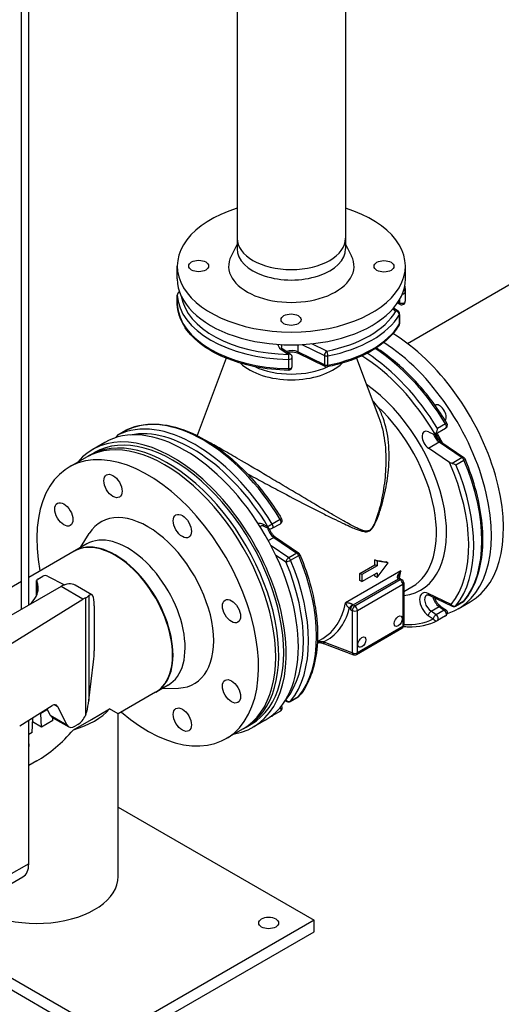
# Model space of a CAD drawing. Header units: millimetres. Extents: x 0 to 5940, y 0 to 4200.
# Tile 10 of 54: x 723 to 942, y 350 to 799. Entities that reach past the tile are written whole.
import ezdxf

# ---------------------------------------------------------------- set-up
doc = ezdxf.new("R2010")
doc.units = ezdxf.units.MM
doc.header["$LTSCALE"] = 50
doc.layers.add('02-LINIE-035', color=2, linetype='CONTINUOUS')

msp = doc.modelspace()

# ---------------------------------------------------------------- linework, layer by layer
at = {"layer": '02-LINIE-035'}
for p, q in [((726.81, 531.91), (726.81, 1240.21)), ((723.56, 530.03), (723.56, 1237.91)), ((821.8, 1007.04), (821.8, 699.21)), ((871.26, 1007.04), (871.26, 699.21)), ((899.45, 651.24), (1232.14, 843.32)), ((821.8, 696.47), (819.08, 691.1)), ((821.8, 699.21), (821.8, 694.43)), ((871.26, 699.21), (871.26, 694.43)), ((871.26, 696.47), (873.98, 691.1)), ((794.53, 680.63), (794.53, 686.47)), ((898.53, 680.63), (898.53, 686.47)), ((898.51, 674.72), (898.51, 670.48)), ((794.54, 673.27), (794.54, 669.03)), ((794.55, 669), (794.55, 673.25)), ((896.18, 669.01), (894.91, 669.63)), ((895.84, 669.76), (895.2, 670.07)), ((895.84, 671.11), (895.84, 669.76)), ((892.84, 666.98), (894.25, 666.01)), ((895.17, 666.02), (893.19, 667.39)), ((895.88, 660.44), (895.88, 664.69)), ((895.79, 664.39), (895.79, 660.14)), ((862.66, 647.77), (855.81, 651.09)), ((841.8, 648.64), (845.27, 646.25)), ((846.19, 646.26), (842.72, 648.65)), ((849.45, 650.66), (849.45, 647.37)), ((861.61, 641.48), (849.45, 647.37)), ((861.95, 640.74), (849.79, 646.63)), ((851.27, 650.73), (861.61, 645.73)), ((816.76, 644.53), (803.52, 609.28)), ((845.23, 643.98), (845.23, 639.74)), ((846.9, 640.68), (846.9, 644.92)), ((861.61, 645.73), (861.61, 641.48)), ((863.18, 641.31), (863.18, 645.56)), ((876.3, 644.53), (886.46, 617.48)), ((771.1, 611.6), (767.42, 609.48)), ((767.45, 609.5), (771.13, 611.62)), ((909.08, 610.91), (911.37, 609.83)), ((912.08, 609.8), (916.9, 612.58)), ((916.87, 614.51), (913.2, 612.39)), ((761.48, 606.1), (755.96, 602.92)), ((909.08, 603.51), (913.91, 606.3)), ((913.91, 606.3), (924.39, 599.19)), ((914.72, 606.38), (925.2, 599.27)), ((918.65, 597.02), (909.08, 603.51)), ((753.1, 599.39), (745.28, 594.88)), ((754.48, 600.19), (756.77, 601.51)), ((924.39, 599.19), (919.81, 596.54)), ((921.58, 595.96), (925.25, 598.08)), ((841.5, 570.99), (837.82, 568.87)), ((835.89, 567.69), (833.61, 568.77)), ((834.06, 567.97), (836.34, 566.88)), ((837.85, 566.94), (841.53, 569.06)), ((750.46, 558.2), (754.41, 564.56)), ((836.04, 561.34), (838.53, 562.78)), ((838.53, 562.78), (849.01, 555.67)), ((839.34, 562.86), (849.82, 555.75)), ((753.27, 559.82), (747.75, 556.64)), ((845.33, 553.55), (837.27, 559.01)), ((747.52, 556.5), (726.81, 544.55)), ((839.35, 554.83), (844.08, 551.62)), ((849.01, 555.67), (845.33, 553.55)), ((846.2, 552.44), (849.88, 554.56)), ((885.6, 551.93), (884.54, 552.54)), ((877.76, 546.37), (884.65, 550.35)), ((885.6, 549.81), (878.7, 545.83)), ((885.6, 549.81), (884.65, 550.35)), ((890.65, 551.14), (885.6, 551.93)), ((885.6, 551.93), (885.6, 549.81)), ((885.6, 544.5), (890.65, 551.14)), ((890.65, 551.14), (889.73, 551.67)), ((730.89, 543.81), (733.19, 545.14)), ((735.42, 545.17), (743.14, 541.16)), ((896.51, 547.49), (871.23, 532.9)), ((874.65, 531.98), (895.34, 543.92)), ((896.17, 543.44), (875.49, 531.5)), ((878.7, 545.83), (877.76, 546.37)), ((878.7, 542.64), (885.6, 546.62)), ((878.7, 545.83), (878.7, 542.64)), ((885.6, 544.5), (884.54, 545.11)), ((885.6, 546.62), (885.6, 544.5)), ((895.34, 543.92), (896.17, 543.44)), ((896.15, 544), (896.98, 543.52)), ((723.56, 542.67), (694.25, 525.75)), ((741.51, 540.39), (700.47, 516.7)), ((730.41, 536.42), (730.41, 543.15)), ((730.46, 542.93), (730.46, 536.52)), ((751.5, 534.62), (741.51, 540.39)), ((755.54, 536.68), (748.01, 541.03)), ((876.63, 529.51), (897.32, 541.45)), ((878.7, 542.64), (877.76, 543.19)), ((897.32, 541.45), (897.32, 522.13)), ((897.79, 542.11), (897.79, 522.79)), ((897.79, 538.07), (901.54, 540.24)), ((711.81, 510.04), (751.5, 534.62)), ((752.68, 535.25), (752.68, 481.64)), ((754.21, 536.2), (754.21, 488.37)), ((919.46, 532.25), (908.98, 537.24)), ((909.43, 536.43), (919.91, 531.44)), ((756.67, 531.63), (756.67, 511.07)), ((873.5, 529.99), (874.34, 529.51)), ((875.49, 531.5), (874.65, 531.98)), ((910.23, 529.12), (913.91, 531.24)), ((913.91, 531.24), (916.19, 529.69)), ((914.72, 531.32), (917, 529.77)), ((921.42, 531.5), (925.1, 533.63)), ((925.25, 533.76), (921.58, 531.64)), ((922.62, 530.27), (928.13, 533.45)), ((874.34, 529.51), (874.34, 510.19)), ((876.63, 510.19), (876.63, 529.51)), ((908.98, 527.19), (911.27, 525.64)), ((912.51, 527.57), (910.23, 529.12)), ((916.19, 529.69), (912.51, 527.57)), ((916.9, 527.02), (913.23, 524.9)), ((876.3, 509.45), (896.98, 521.39)), ((897.32, 522.13), (876.63, 510.19)), ((858.43, 515.35), (860.86, 516.75)), ((874.34, 510.19), (861.11, 515.13)), ((861.69, 514.27), (874.92, 509.33)), ((754.21, 488.37), (756.34, 506.03)), ((790.41, 495.48), (784.9, 492.3)), ((787.61, 493.86), (795.09, 494.1)), ((784.67, 492.16), (767.62, 482.32)), ((846.04, 487.98), (849.72, 490.11)), ((849.88, 490.24), (846.2, 488.12)), ((722.67, 476.96), (737.44, 486.1)), ((738.56, 486.5), (739.85, 485.76)), ((739.85, 485.76), (744.14, 477.4)), ((843.66, 488.34), (844.53, 487.92)), ((844.08, 488.73), (843.94, 488.79)), ((728.64, 480.42), (726.8, 479.36)), ((728.35, 473.88), (728.64, 480.42)), ((728.44, 480.53), (728.64, 480.42)), ((732.31, 482.54), (731.99, 482.73)), ((735.3, 484.26), (732.31, 482.54)), ((732.6, 476.34), (732.31, 482.54)), ((734.98, 484.58), (735.07, 484.4)), ((735.3, 484.26), (735.07, 484.4)), ((736.64, 481.73), (735.3, 484.26)), ((736.64, 481.73), (744.14, 477.4)), ((737.55, 480.75), (745.03, 476.43)), ((737.83, 479.36), (737.83, 480.59)), ((755.41, 479.83), (763.67, 484.6)), ((767.62, 482.32), (763.67, 484.6)), ((767.62, 408.24), (767.62, 482.32)), ((841.53, 483.5), (837.85, 481.38)), ((726.8, 413.97), (726.8, 479.52)), ((732.6, 476.34), (728.56, 478.67)), ((737.83, 479.36), (732.6, 476.34)), ((747.15, 475.06), (755.41, 479.83)), ((749.2, 477.46), (748.16, 476.82)), ((825.98, 476.34), (828.27, 477.67)), ((834.6, 479.45), (829.09, 476.26)), ((728.35, 473.88), (726.8, 472.99)), ((726.81, 468.74), (726.81, 473)), ((824.6, 475.55), (816.78, 471.04)), ((730.48, 460.87), (726.8, 458.75)), ((767.62, 439.86), (856.87, 388.34)), ((726.8, 413.97), (716.69, 408.13)), ((713.99, 402.18), (724.11, 408.02)), ((653.43, 394.34), (764.95, 329.96)), ((764.95, 335.26), (667.92, 391.28)), ((856.87, 388.34), (764.95, 335.26)), ((856.87, 383.03), (856.87, 388.34)), ((764.95, 329.96), (856.87, 383.03))]:
    msp.add_line(p, q, dxfattribs=at)
for centre, start, end in [((796.17, 673.27), 113.1442, 180), ((896.89, 674.72), 0, 2.4743), ((796.17, 669.03), 180, 182.4743), ((896.89, 670.48), 244.1519, 0), ((894.25, 664.69), 0, 55.4697), ((894.25, 660.44), 329.6558, 0), ((845.27, 644.92), 0, 55.4697), ((845.27, 640.68), 269.1748, 0), ((862.66, 642.2), 244.1519, 281.0413), ((771.91, 610.2), 116.3273, 120), ((916.09, 613.99), 300, 31.2257), ((768.23, 608.07), 120, 170.5604), ((924.29, 597.93), 22.7611, 55.8481), ((840.71, 570.47), 300, 31.2257), ((837.04, 568.35), 244.5303, 300), ((848.91, 554.41), 22.7611, 55.8481), ((896.17, 542.11), 0, 60), ((916.09, 528.43), 300, 55.8481), ((920.61, 532.91), 244.5303, 300), ((924.29, 535.03), 300, 320.8597), ((896.17, 522.79), 300, 0), ((912.41, 526.31), 296.3273, 300), ((875.49, 510.85), 249.507, 300), ((848.91, 491.51), 300, 320.8597), ((840.71, 484.91), 300, 38.9712), ((845.23, 489.39), 244.5303, 300), ((837.04, 482.79), 296.3273, 300)]:
    msp.add_arc(centre, 1.62, start, end, dxfattribs=at)
for centre, major_axis, ratio, start_param, end_param in [((846.53, 686.47), (52, 0), 0.57735, 2.066471, 7.358307), ((846.53, 699.21), (24.73, 0), 0.57735, 3.141593, 6.283185), ((846.53, 699.21), (24.73, 0), 0.57735, 3.141593, 6.283185), ((846.53, 694.43), (-24.73, 0), 0.57735, 0, 3.141593), ((846.53, 686.47), (28.6, 0), 0.57735, 2.857293, 6.567485), ((846.53, 680.63), (-52, 0), 0.57735, 0, 3.141593), ((796.17, 673.27), (-1.62, -0.07), 0.816243, 5.022055, 6.247929), ((896.89, 674.72), (1.62, 0), 0.57735, 4.882958, 6.283185), ((896.89, 674.72), (1.62, 0.07), 0.816243, 0, 0.900116), ((796.17, 673.27), (-1.63, 0), 0.57735, 0, 0.024943), ((796.17, 669.03), (-1.62, 0), 0.57735, 0, 0.024943), ((846.53, 674), (-52, 0), 0.57735, 0.024943, 1.545854), ((846.53, 669.75), (-52, 0), 0.57735, 0.024943, 1.545854), ((796.17, 669.03), (-1.62, -0.07), 0.816243, 6.247929, 6.283185), ((846.53, 675.32), (-50.37, 0), 0.57735, 0.088504, 1.545854), ((896.89, 670.48), (1.62, 0), 0.57735, 4.014257, 6.283185), ((896.89, 670.48), (-0.71, -1.46), 0.524834, 5.457801, 6.283185), ((846.53, 675.32), (50.37, 0), 0.57735, 5.03831, 5.957264), ((894.25, 664.69), (0.92, 1.34), 0.625473, 0, 0.83301), ((894.25, 664.69), (1.4, -0.82), 0.773513, 0.425184, 1.99598), ((894.25, 664.69), (1.62, 0), 0.57735, 5.957264, 6.283185), ((846.53, 674), (52, 0), 0.57735, 5.03831, 5.957264), ((846.53, 669.75), (52, 0), 0.57735, 5.03831, 5.957264), ((894.25, 660.44), (1.4, -0.82), 0.773513, 0, 0.425184), ((894.25, 660.44), (1.63, 0), 0.57735, 5.957264, 6.283185), ((891.57, 596.78), (36.56, -63.33), 0.57735, 0, 2.331418), ((886.06, 593.59), (36.56, -63.33), 0.57735, 6.155913, 8.588448), ((846.53, 650.93), (-6.17, 0), 0.57735, 0.030777, 0.698132), ((841.8, 647.31), (0.92, 1.34), 0.625473, 0, 0.83301), ((846.53, 649.6), (-4.55, 0), 0.57735, 5.851213, 6.283185), ((846.53, 645.36), (-4.55, 0), 0.57735, 4.014257, 5.24536), ((850.5, 648.09), (-0.71, -1.46), 0.524834, 5.457801, 6.283185), ((862.66, 646.44), (-0.71, -1.46), 0.524834, 3.887004, 5.457801), ((862.66, 646.44), (-0.31, 1.59), 0.261427, 4.071196, 5.641992), ((878.01, 588.95), (-36.56, 63.33), 0.57735, 4.749431, 5.437867), ((881.69, 591.07), (36.56, -63.33), 0.57735, 1.607838, 2.296329), ((846.53, 650.24), (27, 0), 0.57735, 3.681407, 5.743371), ((845.27, 644.92), (-0.02, -1.62), 0.020363, 3.757219, 5.328015), ((845.27, 644.92), (1.62, 0), 0.57735, 4.687446, 6.283185), ((845.27, 644.92), (0.92, 1.34), 0.625473, 0, 0.83301), ((862.66, 646.44), (-1.62, 0), 0.57735, 0.872665, 1.896717), ((876.86, 588.29), (35.75, -61.92), 0.57735, 1.585111, 2.320025), ((846.53, 652.69), (-26.7, 0), 0.57735, 0.896193, 2.245399), ((845.27, 640.68), (1.62, 0), 0.57735, 4.687446, 6.283185), ((845.27, 640.68), (-0.02, -1.62), 0.020363, 5.328015, 6.283185), ((862.66, 642.2), (-1.62, 0), 0.57735, 0.872665, 1.896717), ((862.66, 642.2), (-0.71, -1.46), 0.524834, 5.457801, 6.283185), ((862.66, 642.2), (0.31, -1.59), 0.261427, 0, 0.929603), ((876.86, 588.29), (28.6, -49.54), 0.57735, 6.041655, 8.541319), ((806.31, 547.55), (-36.56, 63.33), 0.57735, 4.749431, 6.246143), ((874.57, 586.96), (26.97, -46.72), 0.57735, 0, 2.051367), ((914.12, 619.42), (-2.11, 3.66), 0.57735, 3.379241, 6.278099), ((802.64, 545.43), (-36.56, 63.33), 0.57735, 4.749431, 6.246143), ((792.52, 539.59), (-36.56, 63.33), 0.57735, 2.930382, 6.494396), ((788.85, 537.47), (35.75, -61.92), 0.57735, 0, 3.141593), ((792.52, 539.59), (35.75, -61.92), 0.57735, 0, 3.141593), ((798.04, 542.78), (-36.56, 63.33), 0.57735, 3.141593, 6.283185), ((771.91, 610.2), (-0.81, 1.41), 0.57735, 6.246143, 6.283185), ((771.91, 610.2), (-0.72, 1.46), 0.815936, 0, 0.052326), ((801.49, 544.77), (-35.75, 61.92), 0.57735, 4.749431, 6.091851), ((909.36, 607.05), (-2.27, 3.94), 0.57735, 5.585054, 8.552113), ((916.09, 613.99), (1.39, 0.84), 0.030238, 0, 0.954993), ((916.09, 613.99), (0.81, -1.41), 0.57735, 0, 1.607838), ((790.23, 538.27), (35.75, -61.92), 0.57735, 6.263899, 9.444064), ((768.23, 608.07), (-0.72, 1.46), 0.815936, 0.052326, 0.974615), ((768.23, 608.07), (-0.81, 1.41), 0.57735, 6.246143, 6.283185), ((914.19, 609.84), (2.27, -3.94), 0.57735, 4.386342, 5.410521), ((911.27, 611.21), (0.81, -1.41), 0.57735, 5.585054, 6.308863), ((884.22, 592.53), (29.25, -50.66), 0.57735, 1.502444, 1.588283), ((913.81, 605.03), (0.91, 1.34), 0.524834, 0, 0.825385), ((781.03, 532.96), (35.75, -61.92), 0.57735, 5.258708, 10.449255), ((924.29, 597.93), (0.91, 1.34), 0.524834, 0, 0.825385), ((924.29, 597.93), (0.81, -1.41), 0.57735, 1.354243, 2.268928), ((924.29, 597.93), (1.5, 0.63), 0.175436, 5.339053, 6.283185), ((881.69, 591.07), (36.56, -63.33), 0.57735, 0.216553, 1.354243), ((876.86, 588.29), (35.75, -61.92), 0.57735, 0.216553, 1.383254), ((878.01, 588.95), (36.56, -63.33), 0.57735, 0.216553, 1.354243), ((781.03, 532.96), (21.29, -36.87), 0.57735, 5.983503, 9.724461), ((840.71, 570.47), (1.39, 0.84), 0.030238, 0, 0.954993), ((840.71, 570.47), (0.81, -1.41), 0.57735, 0, 1.607838), ((771.84, 527.65), (18.57, -32.17), 0.57735, 0, 3.141593), ((833.99, 563.53), (-3.09, 5.35), 0.57735, 5.585054, 6.124454), ((835.14, 564.19), (-2.27, 3.94), 0.57735, 0, 0.266718), ((834.76, 569.44), (-0.7, -1.47), 0.625473, 5.450176, 6.283185), ((838.81, 566.32), (2.27, -3.94), 0.57735, 4.179418, 5.410521), ((837.04, 568.35), (-1.39, -0.84), 0.030238, 4.096586, 5.667382), ((837.04, 568.35), (-0.7, -1.47), 0.625473, 5.450176, 6.283185), ((837.04, 568.35), (0.81, -1.41), 0.57735, 0, 1.607838), ((884.35, 565.5), (-1.63, 2.81), 0.57735, 1.076635, 1.147964), ((766.1, 524.33), (18.57, -32.17), 0.57735, 0, 3.141593), ((838.43, 561.51), (0.91, 1.34), 0.524834, 0, 0.825385), ((766.33, 524.47), (-18.57, 32.17), 0.57735, 3.135406, 6.289372), ((845.23, 552.28), (-0.91, -1.34), 0.524834, 3.966977, 5.537774), ((845.23, 552.28), (1.5, 0.63), 0.175436, 3.768256, 5.339053), ((845.23, 552.28), (0.81, -1.41), 0.57735, 1.354243, 2.268928), ((802.64, 545.43), (36.56, -63.33), 0.57735, 0.216553, 1.354243), ((848.91, 554.41), (0.91, 1.34), 0.524834, 0, 0.825385), ((848.91, 554.41), (0.81, -1.41), 0.57735, 1.354243, 2.268928), ((848.91, 554.41), (1.5, 0.63), 0.175436, 5.339053, 6.283185), ((806.31, 547.55), (36.56, -63.33), 0.57735, 0.216553, 1.354243), ((846.53, 570.77), (-26.98, 46.72), 0.57735, 3.963143, 4.011428), ((851.59, 573.69), (-70.97, 20.45), 0.176059, 2.103773, 2.188211), ((801.49, 544.77), (35.75, -61.92), 0.57735, 0.216553, 1.354243), ((732.04, 543.15), (-1.62, 0), 0.57735, 5.497787, 6.522341), ((734.34, 544.47), (1.62, 0), 0.57735, 0.837758, 2.356194), ((839.63, 566.79), (-26.97, 46.72), 0.57735, 3.890838, 3.963143), ((846.53, 570.77), (-26.97, 46.72), 0.57735, 3.842553, 3.864775), ((894.8, 542.98), (1.06, 1.24), 0.426786, 0, 0.878362), ((895.34, 545.25), (0.81, -1.41), 0.57735, 5.262408, 5.497787), ((895.34, 542.59), (0.81, 1.41), 0.57735, 0, 0.785398), ((859.17, 578.07), (-26.97, 46.72), 0.57735, 3.637969, 3.720856), ((896.17, 542.11), (0.81, 1.41), 0.57735, 0, 0.785398), ((896.17, 542.11), (0.81, -1.41), 0.57735, 0.785398, 2.356194), ((707.72, 539.72), (23.4, 0), 0.57735, 5.666561, 6.522341), ((741.51, 529.77), (6.5, 11.26), 0.57735, 0, 0.785398), ((896.17, 542.11), (1.62, 0), 0.57735, 5.497787, 6.283185), ((751.5, 524), (-6.17, -11.45), 0.556861, 3.777303, 3.910714), ((752.79, 523.26), (-2.53, -13.51), 0.218386, 2.279453, 3.476008), ((909.36, 531.99), (-3.09, 5.35), 0.57735, 5.585054, 8.552113), ((910.51, 532.66), (-2.27, 3.94), 0.57735, 0, 2.268928), ((910.13, 537.9), (-0.7, -1.47), 0.625473, 5.450176, 6.283185), ((914.19, 534.78), (2.27, -3.94), 0.57735, 4.179418, 5.410521), ((833.89, 563.47), (26.97, -46.72), 0.57735, 0, 0.579263), ((835.04, 564.14), (27.79, -48.13), 0.57735, 6.223137, 6.803961), ((874.12, 531.03), (1.06, 1.24), 0.426786, 0.878362, 2.449158), ((873.5, 532.64), (1.62, -2.81), 0.57735, 5.262408, 5.497787), ((874.65, 530.65), (0.81, 1.41), 0.57735, 0.785398, 2.356194), ((875.49, 530.17), (0.81, 1.41), 0.57735, 0.785398, 2.356194), ((874.65, 533.31), (-0.81, 1.41), 0.57735, 2.120815, 2.356194), ((875.49, 530.17), (-0.81, 1.41), 0.57735, 3.926991, 5.497787), ((913.81, 529.98), (0.91, 1.34), 0.524834, 0, 0.825385), ((916.09, 528.43), (0.91, 1.34), 0.524834, 0, 0.825385), ((920.61, 532.91), (1.26, -1.03), 0.797426, 4.417391, 5.988187), ((920.61, 532.91), (-0.7, -1.47), 0.625473, 5.450176, 6.283185), ((920.61, 532.91), (0.81, -1.41), 0.57735, 0, 0.216553), ((924.29, 535.03), (0.81, -1.41), 0.57735, 0, 0.216553), ((924.29, 535.03), (1.26, -1.03), 0.797426, 5.988187, 6.283185), ((875.49, 530.17), (1.62, 0), 0.57735, 3.926991, 5.497787), ((876.86, 588.29), (35.75, -61.92), 0.57735, 5.924587, 6.246143), ((910.13, 527.85), (-0.91, -1.34), 0.524834, 3.966977, 5.537774), ((912.41, 526.31), (-0.91, -1.34), 0.524834, 3.966977, 5.537774), ((912.41, 526.31), (0.72, -1.46), 0.815936, 4.764715, 6.283185), ((912.41, 526.31), (0.81, -1.41), 0.57735, 0, 2.268928), ((916.09, 528.43), (0.81, -1.41), 0.57735, 0, 2.268928), ((896.17, 522.79), (0.81, -1.41), 0.57735, 0, 0.785398), ((896.17, 522.79), (1.62, 0), 0.57735, 5.497787, 6.283185), ((862.26, 515.8), (-0.57, -1.52), 0.668835, 5.393898, 6.283185), ((752.79, 502.7), (-2.53, -13.51), 0.218386, 1.860574, 2.279453), ((875.49, 510.85), (-1.62, 0), 0.57735, 0.785398, 2.356194), ((875.49, 510.85), (-0.57, -1.52), 0.668835, 5.393898, 6.283185), ((875.49, 510.85), (0.81, -1.41), 0.57735, 0, 0.785398), ((848.91, 491.51), (0.81, -1.41), 0.57735, 0, 0.216553), ((848.91, 491.51), (1.26, -1.03), 0.797426, 5.988187, 6.283185), ((737.44, 482.92), (1.85, 3.43), 0.556861, 5.917843, 7.052307), ((747.93, 483.39), (-4.19, -14.75), 0.336924, 1.649937, 2.009759), ((840.71, 484.91), (0.81, -1.41), 0.57735, 0, 1.566268), ((845.23, 489.39), (1.26, -1.03), 0.797426, 4.417391, 5.988187), ((845.23, 489.39), (-0.7, -1.47), 0.625473, 5.450176, 6.283185), ((845.23, 489.39), (0.81, -1.41), 0.57735, 0, 0.216553), ((740.8, 486.38), (-3.25, -5.63), 0.57735, 5.934119, 6.283185), ((730.48, 494.23), (-37.15, 0), 0.57735, 2.036261, 2.676128), ((749.2, 482.77), (-3.09, -5.72), 0.556861, 0.769122, 1.672463), ((837.04, 482.79), (0.72, -1.46), 0.815936, 5.891812, 6.283185), ((837.04, 482.79), (0.81, -1.41), 0.57735, 0, 0.659468), ((748.16, 482.13), (-3.09, -5.72), 0.556861, 5.917843, 7.052307), ((730.48, 503.77), (26.27, 45.5), 0.57735, 3.926991, 4.392456), ((725.19, 468.74), (1.62, 0), 0.57735, 6.141288, 6.283185), ((717.61, 419.28), (6.5, -11.26), 0.57735, 0, 0.785398), ((730.48, 408.24), (37.15, 0), 0.57735, 3.485171, 6.283185)]:
    msp.add_ellipse(centre, major_axis=major_axis, ratio=ratio, start_param=start_param, end_param=end_param, dxfattribs=at)
for centre, major_axis in [((804.28, 686.54), (4.55, 0)), ((888.78, 686.4), (4.55, 0)), ((846.4, 662.08), (4.55, 0)), ((765.2, 586.23), (-2.92, 5.07)), ((742.82, 573.3), (-2.92, 5.07)), ((796.86, 567.95), (-2.92, 5.07)), ((819.25, 529.17), (-2.92, 5.07)), ((895.25, 524.6), (1.3, 2.25)), ((878.7, 515.05), (1.3, 2.25)), ((819.25, 492.61), (-2.92, 5.07)), ((796.86, 479.69), (-2.92, 5.07)), ((836.19, 387.01), (4.55, 0))]:
    msp.add_ellipse(centre, major_axis=major_axis, ratio=0.57735, dxfattribs=at)
for points in [[(898.22, 677.36), (898.38, 676.51), (898.47, 675.65), (898.51, 674.79)], [(837.76, 481.33), (837.44, 481.18), (837.13, 481.03), (836.8, 480.88)], [(726.81, 468.74), (726.81, 468.3), (726.81, 467.87), (726.8, 467.44)]]:
    msp.add_open_spline(points, degree=3, dxfattribs=at)
for points, knots in [([(845.25, 639.05), (840.05, 639.13), (834.87, 639.66), (825, 641.61), (820.31, 643.02), (811.85, 646.61), (808.07, 648.78), (801.76, 653.74), (799.23, 656.53), (795.69, 662.52), (794.69, 665.72), (794.55, 668.96)], [0.810341, 0.810341, 0.810341, 0.810341, 1.114523, 1.114523, 1.418705, 1.418705, 1.722887, 1.722887, 2.02707, 2.02707, 2.331252, 2.331252, 2.331252, 2.331252]), ([(895.65, 659.62), (894.59, 657.81), (893.26, 656.07), (890.08, 652.79), (888.25, 651.25), (884.14, 648.4), (881.88, 647.09), (876.99, 644.75), (874.37, 643.71), (868.85, 641.93), (865.95, 641.19), (862.97, 640.6)], [5.8237082, 5.8237082, 5.8237082, 5.8237082, 6.0074991, 6.0074991, 6.1912899, 6.1912899, 6.3750807, 6.3750807, 6.5588715, 6.5588715, 6.7426624, 6.7426624, 6.7426624, 6.7426624]), ([(842.72, 648.65), (842.59, 648.74), (842.49, 648.83), (842.3, 648.99), (842.23, 649.07), (842.12, 649.22), (842.08, 649.29), (842.02, 649.4), (842, 649.45), (841.98, 649.53), (841.98, 649.57), (841.98, 649.6)], [1.6580628, 1.6580628, 1.6580628, 1.6580628, 1.7976891, 1.7976891, 1.9373155, 1.9373155, 2.0769418, 2.0769418, 2.2165682, 2.2165682, 2.3561945, 2.3561945, 2.3561945, 2.3561945]), ([(849.79, 646.63), (849.47, 646.78), (849.1, 646.92), (848.26, 647.14), (847.8, 647.22), (846.84, 647.31), (846.33, 647.31), (845.52, 647.25), (845.21, 647.21), (844.9, 647.15)], [1.658063, 1.658063, 1.658063, 1.658063, 1.925787, 1.925787, 2.203765, 2.203765, 2.487919, 2.487919, 2.67381, 2.67381, 2.67381, 2.67381]), ([(917.48, 614.83), (913.74, 621.01), (909.47, 626.84), (900.24, 637.3), (895.29, 641.92), (888.57, 646.98), (886.91, 648.13), (885.25, 649.19)], [0.8224402, 0.8224402, 0.8224402, 0.8224402, 1.1217826, 1.1217826, 1.4211251, 1.4211251, 1.5176456, 1.5176456, 1.5176456, 1.5176456]), ([(886.02, 622.37), (886.01, 622.38), (886, 622.39), (885.2, 623.39), (884.38, 624.35), (883.53, 625.27)], [-4.7452167, -4.7452167, -4.7452167, -4.7452167, -4.7395598, -4.7395598, -4.1362121, -4.1362121, -4.1362121, -4.1362121]), ([(882.2, 565.8), (882.53, 565.99), (882.83, 566.25), (883.46, 566.94), (883.77, 567.39), (884.33, 568.33), (884.59, 568.82), (885.38, 570.46), (885.85, 571.65), (886.9, 574.54), (887.44, 576.26), (888.41, 579.71), (888.84, 581.44), (889.97, 586.65), (890.52, 590.12), (891.21, 597.8), (891.24, 602.01), (890.44, 609.98), (889.65, 613.77), (887.71, 619.05), (886.93, 620.76), (886.02, 622.37)], [-50.507213, -50.507213, -50.507213, -50.507213, -50.298304, -50.298304, -50.032946, -50.032946, -49.767588, -49.767588, -49.158606, -49.158606, -48.300047, -48.300047, -47.441489, -47.441489, -45.724366, -45.724366, -43.614642, -43.614642, -41.578008, -41.578008, -40.53629, -40.53629, -40.53629, -40.53629]), ([(886.46, 617.48), (887.72, 614.12), (888.57, 610.5), (889.62, 602.66), (889.75, 598.42), (889.37, 590.64), (888.97, 587.12), (888.05, 581.84), (887.7, 580.08), (886.87, 576.57), (886.41, 574.82), (885.48, 571.89), (885.06, 570.68), (884.35, 569.01), (884.12, 568.52), (883.61, 567.58), (883.33, 567.13), (882.74, 566.45), (882.45, 566.19), (882.15, 566.01)], [41.674664, 41.674664, 41.674664, 41.674664, 43.614642, 43.614642, 45.724366, 45.724366, 47.441489, 47.441489, 48.300047, 48.300047, 49.158606, 49.158606, 49.767588, 49.767588, 50.032946, 50.032946, 50.298304, 50.298304, 50.507213, 50.507213, 50.507213, 50.507213]), ([(771.19, 611.65), (775.14, 613.61), (779.63, 614.54), (789.18, 614.34), (794.24, 613.21), (804.52, 609.07), (809.74, 606.05), (819.91, 598.4), (824.87, 593.78), (834.09, 583.32), (838.36, 577.49), (842.1, 571.31)], [3.964033, 3.964033, 3.964033, 3.964033, 4.263375, 4.263375, 4.562718, 4.562718, 4.86206, 4.86206, 5.161403, 5.161403, 5.460745, 5.460745, 5.460745, 5.460745]), ([(912.1, 609.81), (912.17, 609.86), (912.25, 609.93), (912.41, 610.13), (912.5, 610.27), (912.68, 610.61), (912.78, 610.82), (912.94, 611.26), (913, 611.48), (913.12, 611.94), (913.16, 612.16), (913.2, 612.39), (913.2, 612.39), (913.2, 612.39)], [0, 0, 0, 0, 0.0702595, 0.0702595, 0.1507881, 0.1507881, 0.2580896, 0.2580896, 0.3645241, 0.3645241, 0.4762975, 0.4762975, 0.4772933, 0.4772933, 0.4772933, 0.4772933]), ([(912.05, 609.78), (912.17, 609.51), (912.3, 609.25), (912.68, 608.55), (912.96, 608.13), (913.56, 607.39), (913.88, 607.06), (914.37, 606.63), (914.55, 606.49), (914.72, 606.38)], [3.7297282, 3.7297282, 3.7297282, 3.7297282, 3.9009769, 3.9009769, 4.185999, 4.185999, 4.4684667, 4.4684667, 4.6251225, 4.6251225, 4.6251225, 4.6251225]), ([(914.93, 606.24), (914.84, 606.41), (914.74, 606.58), (914.33, 607.24), (913.99, 607.71), (913.35, 608.67), (913.04, 609.16), (912.71, 609.8), (912.64, 609.94), (912.57, 610.08)], [-3.089584, -3.089584, -3.089584, -3.089584, -2.57085, -2.57085, -1.02519, -1.02519, 0.490176, 0.490176, 0.904209, 0.904209, 0.904209, 0.904209]), ([(882.15, 566.01), (881.9, 565.87), (881.63, 565.77), (881.01, 565.65), (880.65, 565.66), (879.92, 565.76), (879.56, 565.85), (878.68, 566.11), (878.18, 566.31), (877.09, 566.78), (876.51, 567.05), (875.12, 567.73), (874.32, 568.15), (872.46, 569.15), (871.4, 569.74), (868.92, 571.13), (867.51, 571.94), (864.45, 573.7), (862.81, 574.66), (858.84, 576.99), (856.49, 578.38), (850.39, 581.99), (846.58, 584.25), (840.3, 587.99), (837.84, 589.44), (831.37, 593.28), (827.4, 595.62), (821.04, 599.34), (818.51, 600.8), (813.73, 603.54), (811.55, 604.77), (809.69, 605.8), (809.6, 605.85), (809.51, 605.9)], [0, 0, 0, 0, 0.168761, 0.168761, 0.396367, 0.396367, 0.629466, 0.629466, 0.961224, 0.961224, 1.342211, 1.342211, 1.86596, 1.86596, 2.546833, 2.546833, 3.431969, 3.431969, 4.426993, 4.426993, 5.79835, 5.79835, 7.929087, 7.929087, 9.288165, 9.288165, 11.544565, 11.544565, 13.214471, 13.214471, 15.09136, 15.09136, 15.185612, 15.185612, 15.185612, 15.185612]), ([(925.55, 534.01), (927.74, 536.7), (929.52, 539.88), (932.19, 547.03), (933.09, 551.01), (933.99, 559.54), (933.98, 564.1), (933.1, 573.6), (932.21, 578.53), (929.6, 588.51), (927.88, 593.56), (925.79, 598.55)], [5.71434, 5.71434, 5.71434, 5.71434, 5.941878, 5.941878, 6.169416, 6.169416, 6.396954, 6.396954, 6.624492, 6.624492, 6.85203, 6.85203, 6.85203, 6.85203]), ([(919.81, 596.54), (919.65, 596.58), (919.5, 596.62), (919.12, 596.75), (918.85, 596.89), (918.65, 597.02)], [0.2287407, 0.2287407, 0.2287407, 0.2287407, 0.2953839, 0.2953839, 0.4242421, 0.4242421, 0.4242421, 0.4242421]), ([(919.81, 596.54), (920.05, 596.5), (920.31, 596.43), (920.91, 596.24), (921.26, 596.11), (921.57, 595.96), (921.58, 595.96), (921.58, 595.96)], [-0.3149648, -0.3149648, -0.3149648, -0.3149648, -0.1874602, -0.1874602, 0, 0, 0.0010054, 0.0010054, 0.0010054, 0.0010054]), ([(826.31, 591.99), (828.71, 590.67), (831.19, 589.31), (836.22, 586.58), (838.77, 585.22), (845.3, 581.76), (849.25, 579.69), (855.58, 576.43), (858.01, 575.18), (862.13, 573.11), (863.83, 572.26), (866.99, 570.71), (868.46, 570), (871.02, 568.78), (872.12, 568.27), (874.05, 567.41), (874.88, 567.05), (876.31, 566.48), (876.92, 566.24), (878.05, 565.86), (878.58, 565.7), (879.48, 565.49), (879.86, 565.43), (880.62, 565.38), (881, 565.39), (881.65, 565.54), (881.93, 565.65), (882.2, 565.8)], [-10.643543, -10.643543, -10.643543, -10.643543, -9.288165, -9.288165, -7.929087, -7.929087, -5.79835, -5.79835, -4.426993, -4.426993, -3.431969, -3.431969, -2.546833, -2.546833, -1.86596, -1.86596, -1.342211, -1.342211, -0.961224, -0.961224, -0.629466, -0.629466, -0.396367, -0.396367, -0.168761, -0.168761, 0, 0, 0, 0]), ([(832.86, 568.13), (832.89, 568.15), (832.92, 568.17), (833.01, 568.19), (833.06, 568.2), (833.18, 568.21), (833.26, 568.21), (833.45, 568.18), (833.55, 568.16), (833.79, 568.09), (833.92, 568.03), (834.06, 567.97)], [3.9269908, 3.9269908, 3.9269908, 3.9269908, 4.0666172, 4.0666172, 4.2062435, 4.2062435, 4.3458698, 4.3458698, 4.4854962, 4.4854962, 4.6251225, 4.6251225, 4.6251225, 4.6251225]), ([(836.45, 566.84), (836.45, 566.82), (836.46, 566.8), (836.62, 566.34), (836.83, 565.89), (837.31, 565.03), (837.59, 564.62), (838.18, 563.87), (838.5, 563.54), (839, 563.11), (839.17, 562.97), (839.34, 562.86)], [3.608145, 3.608145, 3.608145, 3.608145, 3.61956, 3.61956, 3.900977, 3.900977, 4.185999, 4.185999, 4.468467, 4.468467, 4.625123, 4.625123, 4.625123, 4.625123]), ([(850.41, 555.04), (852.5, 550.04), (854.22, 544.99), (856.83, 535.01), (857.72, 530.08), (858.61, 520.58), (858.61, 516.02), (857.71, 507.49), (856.81, 503.51), (854.14, 496.36), (852.36, 493.18), (850.17, 490.49)], [5.71434, 5.71434, 5.71434, 5.71434, 5.941878, 5.941878, 6.169416, 6.169416, 6.396954, 6.396954, 6.624492, 6.624492, 6.85203, 6.85203, 6.85203, 6.85203]), ([(896.51, 547.49), (896.24, 547.23), (895.99, 546.95), (895.61, 546.47), (895.46, 546.27), (895.2, 545.85), (895.09, 545.63), (894.94, 545.27), (894.9, 545.14), (894.84, 544.86), (894.83, 544.71), (894.85, 544.46), (894.89, 544.35), (894.98, 544.2), (895.02, 544.15), (895.07, 544.11)], [-0.0012769, -0.0012769, -0.0012769, -0.0012769, 0.2221856, 0.2221856, 0.3749472, 0.3749472, 0.5408001, 0.5408001, 0.644812, 0.644812, 0.7641538, 0.7641538, 0.8715586, 0.8715586, 0.9386865, 0.9386865, 0.9386865, 0.9386865]), ([(895.86, 544.21), (895.83, 544.23), (895.81, 544.25), (895.76, 544.33), (895.74, 544.38), (895.7, 544.51), (895.68, 544.59), (895.66, 544.79), (895.66, 544.91), (895.67, 545.17), (895.69, 545.32), (895.73, 545.5), (895.74, 545.53), (895.75, 545.57)], [-0.9386865, -0.9386865, -0.9386865, -0.9386865, -0.8357437, -0.8357437, -0.7435644, -0.7435644, -0.6548985, -0.6548985, -0.5519556, -0.5519556, -0.4490128, -0.4490128, -0.4239723, -0.4239723, -0.4239723, -0.4239723]), ([(895.75, 545.57), (895.76, 545.65), (895.78, 545.72), (895.87, 546.03), (895.95, 546.27), (896.18, 546.84), (896.34, 547.18), (896.51, 547.49)], [-0.4239723, -0.4239723, -0.4239723, -0.4239723, -0.3749472, -0.3749472, -0.2221856, -0.2221856, 0.0012769, 0.0012769, 0.0012769, 0.0012769]), ([(896.15, 544), (896.13, 544.01), (896.11, 544.02), (896.08, 544.04), (896.06, 544.06), (896.02, 544.08), (896, 544.1), (895.96, 544.13), (895.94, 544.14), (895.9, 544.18), (895.88, 544.19), (895.86, 544.21)], [1.5707963, 1.5707963, 1.5707963, 1.5707963, 1.6178721, 1.6178721, 1.6649479, 1.6649479, 1.7120237, 1.7120237, 1.7590996, 1.7590996, 1.8061754, 1.8061754, 1.8061754, 1.8061754]), ([(752.68, 535.25), (753.22, 535.5), (753.66, 535.75), (754.06, 536.05), (754.14, 536.13), (754.21, 536.2)], [4.646909, 4.646909, 4.646909, 4.646909, 5.0088385, 5.0088385, 5.1289722, 5.1289722, 5.1289722, 5.1289722]), ([(908.24, 536.6), (908.27, 536.62), (908.3, 536.63), (908.38, 536.65), (908.43, 536.66), (908.56, 536.67), (908.64, 536.67), (908.82, 536.65), (908.93, 536.62), (909.17, 536.55), (909.3, 536.5), (909.43, 536.43)], [3.9269908, 3.9269908, 3.9269908, 3.9269908, 4.0666172, 4.0666172, 4.2062435, 4.2062435, 4.3458698, 4.3458698, 4.4854962, 4.4854962, 4.6251225, 4.6251225, 4.6251225, 4.6251225]), ([(911.83, 535.29), (911.83, 535.28), (911.84, 535.26), (912, 534.8), (912.2, 534.36), (912.68, 533.49), (912.96, 533.08), (913.56, 532.33), (913.88, 532), (914.37, 531.57), (914.55, 531.44), (914.72, 531.32)], [3.609375, 3.609375, 3.609375, 3.609375, 3.61956, 3.61956, 3.900977, 3.900977, 4.185999, 4.185999, 4.468467, 4.468467, 4.625123, 4.625123, 4.625123, 4.625123]), ([(874.39, 532.17), (874.34, 532.21), (874.28, 532.26), (874.12, 532.36), (874.01, 532.42), (873.76, 532.54), (873.61, 532.6), (873.34, 532.69), (873.22, 532.73), (872.88, 532.81), (872.68, 532.84), (872.3, 532.9), (872.12, 532.91), (871.69, 532.93), (871.45, 532.92), (871.23, 532.9)], [0, 0, 0, 0, 0.0671279, 0.0671279, 0.1745327, 0.1745327, 0.2938743, 0.2938743, 0.3978861, 0.3978861, 0.5637387, 0.5637387, 0.7165008, 0.7165008, 0.9399635, 0.9399635, 0.9399635, 0.9399635]), ([(871.23, 532.9), (871.3, 532.72), (871.39, 532.53), (871.57, 532.19), (871.65, 532.05), (871.83, 531.74), (871.94, 531.58), (872.12, 531.31), (872.2, 531.21), (872.36, 531), (872.46, 530.88), (872.64, 530.68), (872.73, 530.59), (872.87, 530.46), (872.92, 530.41), (872.97, 530.37)], [-0.9399635, -0.9399635, -0.9399635, -0.9399635, -0.7165008, -0.7165008, -0.5637387, -0.5637387, -0.3978861, -0.3978861, -0.2938743, -0.2938743, -0.1745327, -0.1745327, -0.0671279, -0.0671279, 0, 0, 0, 0]), ([(897.67, 522.18), (898.43, 522.12), (899.18, 522.08), (904.7, 521.96), (909.19, 522.9), (913.14, 524.85)], [5.1147839, 5.1147839, 5.1147839, 5.1147839, 5.1614027, 5.1614027, 5.4607451, 5.4607451, 5.4607451, 5.4607451]), ([(858.41, 514.99), (858.57, 514.97), (858.73, 514.96), (859.15, 514.9), (859.41, 514.86), (859.91, 514.77), (860.15, 514.72), (860.63, 514.61), (860.85, 514.55), (861.29, 514.42), (861.49, 514.35), (861.69, 514.27)], [0.061423, 0.061423, 0.061423, 0.061423, 0.152677, 0.152677, 0.3053541, 0.3053541, 0.4580311, 0.4580311, 0.6107081, 0.6107081, 0.7633852, 0.7633852, 0.7633852, 0.7633852]), ([(861.11, 515.13), (860.63, 515.16), (860.11, 515.17), (859.19, 515.17), (858.81, 515.16), (858.42, 515.14)], [-0.7633852, -0.7633852, -0.7633852, -0.7633852, -0.375598, -0.375598, -0.1146471, -0.1146471, -0.1146471, -0.1146471]), ([(752.68, 481.64), (752.88, 482.05), (753.03, 482.48), (753.17, 482.99), (753.19, 483.07), (753.21, 483.14)], [1.80402, 1.80402, 1.80402, 1.80402, 2.0073751, 2.0073751, 2.0435252, 2.0435252, 2.0435252, 2.0435252])]:
    msp.add_open_spline(points, degree=3, knots=knots, dxfattribs=at)

doc.saveas('drawing.dxf')
